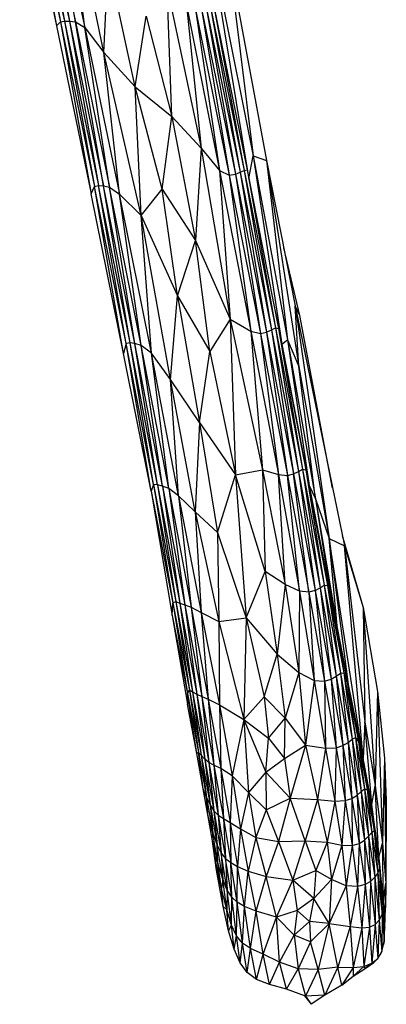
# Paper-space layout '_Derecha' of a CAD drawing. Header units: millimetres. Extents: x 0 to 133, y -13 to 1988.
# Tile 2 of 10: x 115 to 133, y -3 to 45. Entities that reach past the tile are written whole.
import ezdxf

# ---------------------------------------------------------------- set-up
doc = ezdxf.new("R2010")
doc.units = ezdxf.units.MM

psp = doc.layouts.new('_Derecha')

# ---------------------------------------------------------------- linework, layer by layer
at = {"color": 7, "linetype": 'Continuous', "lineweight": 25}
for p, q in [((115.149, 53.073), (116.945, 44.786)), ((115.376, 53.116), (117.132, 44.977)), ((115.376, 53.116), (116.945, 44.786)), ((115.576, 53.132), (117.329, 45.006)), ((115.576, 53.132), (117.132, 44.977)), ((115.813, 53.153), (117.566, 45.011)), ((115.813, 53.153), (117.329, 45.006)), ((116.099, 53.15), (117.859, 44.978)), ((116.099, 53.15), (117.566, 45.011)), ((117.859, 44.978), (116.524, 52.928)), ((116.524, 52.928), (118.313, 44.691)), ((118.313, 44.691), (117.489, 51.973)), ((119.244, 43.482), (117.489, 51.973)), ((124.281, 49.673), (126.527, 38.436)), ((124.281, 49.673), (126.245, 37.683)), ((125.283, 48.358), (126.527, 38.436)), ((125.283, 48.358), (127.162, 38.206)), ((119.244, 43.482), (119.468, 47.874)), ((120.779, 41.811), (119.468, 47.874)), ((122.331, 46.603), (123.983, 38.809)), ((122.557, 40.355), (122.331, 46.603)), ((123.268, 45.784), (123.983, 38.809)), ((123.268, 45.784), (124.88, 37.716)), ((124.237, 45.683), (125.652, 37.542)), ((124.237, 45.683), (125.887, 37.635)), ((124.432, 45.769), (125.887, 37.635)), ((124.432, 45.769), (126.082, 37.73)), ((124.581, 45.823), (126.082, 37.73)), ((124.581, 45.823), (126.232, 37.748)), ((120.779, 41.811), (121.312, 45.257)), ((121.312, 45.257), (122.557, 40.355)), ((123.711, 45.571), (124.88, 37.716)), ((123.711, 45.571), (125.354, 37.502)), ((124.002, 45.601), (125.354, 37.502)), ((124.002, 45.601), (125.652, 37.542)), ((116.945, 44.786), (117.132, 44.977)), ((116.945, 44.786), (118.634, 36.581)), ((117.132, 44.977), (117.329, 45.006)), ((117.132, 44.977), (118.797, 36.937)), ((117.132, 44.977), (118.634, 36.581)), ((117.329, 45.006), (117.566, 45.011)), ((117.329, 45.006), (118.99, 36.986)), ((117.329, 45.006), (118.797, 36.937)), ((117.566, 45.011), (117.859, 44.978)), ((117.566, 45.011), (119.228, 36.975)), ((117.566, 45.011), (118.99, 36.986)), ((117.859, 44.978), (118.313, 44.691)), ((117.859, 44.978), (119.528, 36.91)), ((119.228, 36.975), (117.859, 44.978)), ((118.313, 44.691), (119.244, 43.482)), ((119.528, 36.91), (118.313, 44.691)), ((118.313, 44.691), (120.012, 36.567)), ((119.244, 43.482), (120.779, 41.811)), ((120.012, 36.567), (119.244, 43.482)), ((121.058, 35.524), (119.244, 43.482)), ((120.779, 41.811), (122.557, 40.355)), ((121.058, 35.524), (120.779, 41.811)), ((122.087, 36.818), (120.779, 41.811)), ((122.087, 36.818), (122.557, 40.355)), ((123.983, 38.809), (122.557, 40.355)), ((122.557, 40.355), (123.71, 34.315)), ((123.983, 38.809), (123.71, 34.315)), ((123.983, 38.809), (124.88, 37.716)), ((123.983, 38.809), (125.397, 30.468)), ((126.313, 37.336), (126.527, 38.436)), ((126.527, 38.436), (127.914, 29.262)), ((126.527, 38.436), (128.194, 29.462)), ((126.527, 38.436), (127.162, 38.206)), ((127.162, 38.206), (128.194, 29.462)), ((127.162, 38.206), (128.74, 28.168)), ((127.162, 38.206), (128.571, 31.124)), ((124.88, 37.716), (125.354, 37.502)), ((124.88, 37.716), (125.397, 30.468)), ((124.88, 37.716), (126.401, 29.883)), ((125.354, 37.502), (125.652, 37.542)), ((125.354, 37.502), (126.401, 29.883)), ((125.354, 37.502), (126.873, 29.781)), ((125.652, 37.542), (125.887, 37.635)), ((125.652, 37.542), (126.873, 29.781)), ((125.652, 37.542), (127.17, 29.846)), ((125.887, 37.635), (126.082, 37.73)), ((125.887, 37.635), (127.17, 29.846)), ((125.887, 37.635), (127.407, 29.952)), ((126.082, 37.73), (126.232, 37.748)), ((126.082, 37.73), (127.407, 29.952)), ((126.082, 37.73), (127.602, 30.053)), ((126.232, 37.748), (127.602, 30.053)), ((126.232, 37.748), (127.76, 30.024)), ((118.797, 36.937), (118.99, 36.986)), ((118.99, 36.986), (119.228, 36.975)), ((120.522, 29.319), (118.99, 36.986)), ((120.332, 29.28), (118.99, 36.986)), ((119.228, 36.975), (119.528, 36.91)), ((120.761, 29.286), (119.228, 36.975)), ((120.522, 29.319), (119.228, 36.975)), ((118.634, 36.581), (118.797, 36.937)), ((120.204, 28.798), (118.634, 36.581)), ((120.332, 29.28), (118.797, 36.937)), ((120.204, 28.798), (118.797, 36.937)), ((119.528, 36.91), (120.012, 36.567)), ((121.069, 29.19), (119.528, 36.91)), ((120.761, 29.286), (119.528, 36.91)), ((120.012, 36.567), (121.058, 35.524)), ((121.069, 29.19), (120.012, 36.567)), ((121.568, 28.811), (120.012, 36.567)), ((121.058, 35.524), (122.087, 36.818)), ((122.087, 36.818), (123.71, 34.315)), ((122.834, 31.603), (122.087, 36.818)), ((121.058, 35.524), (122.834, 31.603)), ((121.568, 28.811), (121.058, 35.524)), ((122.494, 27.536), (121.058, 35.524)), ((122.834, 31.603), (123.71, 34.315)), ((123.71, 34.315), (125.397, 30.468)), ((124.408, 28.89), (123.71, 34.315)), ((128.785, 30.647), (128.009, 33.945)), ((122.494, 27.536), (122.834, 31.603)), ((122.834, 31.603), (124.408, 28.89)), ((122.834, 31.603), (123.899, 25.434)), ((127.61, 30.782), (127.914, 29.262)), ((128.74, 28.168), (128.571, 31.124)), ((128.571, 31.124), (130.217, 19.77)), ((128.571, 31.124), (130.963, 19.418)), ((128.785, 30.647), (128.571, 31.124)), ((125.397, 30.468), (124.408, 28.89)), ((125.397, 30.468), (126.401, 29.883)), ((125.397, 30.468), (125.654, 22.879)), ((125.397, 30.468), (126.976, 23.129)), ((130.389, 22.226), (128.785, 30.647)), ((126.401, 29.883), (126.873, 29.781)), ((126.401, 29.883), (126.976, 23.129)), ((126.401, 29.883), (127.752, 22.891)), ((126.873, 29.781), (127.17, 29.846)), ((126.873, 29.781), (127.752, 22.891)), ((126.873, 29.781), (128.192, 22.854)), ((127.17, 29.846), (127.407, 29.952)), ((127.17, 29.846), (128.192, 22.854)), ((127.17, 29.846), (128.491, 22.934)), ((127.407, 29.952), (127.602, 30.053)), ((127.407, 29.952), (128.491, 22.934)), ((127.407, 29.952), (128.729, 23.051)), ((127.602, 30.053), (128.729, 23.051)), ((127.602, 30.053), (128.925, 23.162)), ((127.602, 30.053), (127.76, 30.024)), ((127.76, 30.024), (128.925, 23.162)), ((127.76, 30.024), (129.088, 23.121)), ((127.76, 30.024), (127.914, 29.262)), ((120.522, 29.319), (120.332, 29.28)), ((120.761, 29.286), (120.522, 29.319)), ((121.863, 22.394), (120.522, 29.319)), ((121.671, 22.41), (120.522, 29.319)), ((127.914, 29.262), (128.194, 29.462)), ((128.194, 29.462), (129.251, 22.355)), ((128.194, 29.462), (129.559, 21.705)), ((128.194, 29.462), (128.74, 28.168)), ((120.332, 29.28), (120.204, 28.798)), ((121.671, 22.41), (120.332, 29.28)), ((121.549, 22.089), (120.332, 29.28)), ((121.069, 29.19), (120.761, 29.286)), ((122.104, 22.335), (120.761, 29.286)), ((121.863, 22.394), (120.761, 29.286)), ((121.568, 28.811), (121.069, 29.19)), ((122.414, 22.22), (121.069, 29.19)), ((122.104, 22.335), (121.069, 29.19)), ((122.494, 27.536), (121.568, 28.811)), ((122.891, 21.865), (121.568, 28.811)), ((122.414, 22.22), (121.568, 28.811)), ((123.899, 25.434), (124.408, 28.89)), ((124.408, 28.89), (125.654, 22.879)), ((127.914, 29.262), (129.088, 23.121)), ((127.914, 29.262), (129.251, 22.355)), ((121.549, 22.089), (120.204, 28.798)), ((129.559, 21.705), (128.74, 28.168)), ((128.74, 28.168), (130.217, 19.77)), ((123.899, 25.434), (122.494, 27.536)), ((122.891, 21.865), (122.494, 27.536)), ((123.698, 21.074), (122.494, 27.536)), ((123.899, 25.434), (123.698, 21.074)), ((123.899, 25.434), (125.654, 22.879)), ((123.899, 25.434), (124.783, 20.074)), ((125.654, 22.879), (126.976, 23.129)), ((126.976, 23.129), (127.752, 22.891)), ((126.976, 23.129), (127.104, 18.173)), ((126.976, 23.129), (128.076, 17.526)), ((128.491, 22.934), (128.729, 23.051)), ((128.729, 23.051), (128.925, 23.162)), ((128.729, 23.051), (129.546, 17.248)), ((128.729, 23.051), (129.787, 17.377)), ((128.925, 23.162), (129.787, 17.377)), ((128.925, 23.162), (129.088, 23.121)), ((128.925, 23.162), (129.983, 17.502)), ((129.088, 23.121), (129.983, 17.502)), ((129.088, 23.121), (130.147, 17.478)), ((129.088, 23.121), (129.251, 22.355)), ((124.783, 20.074), (125.654, 22.879)), ((127.104, 18.173), (125.654, 22.879)), ((125.654, 22.879), (126.18, 15.916)), ((127.752, 22.891), (128.192, 22.854)), ((128.076, 17.526), (127.752, 22.891)), ((127.752, 22.891), (128.784, 17.205)), ((128.192, 22.854), (128.491, 22.934)), ((128.784, 17.205), (128.192, 22.854)), ((128.192, 22.854), (129.234, 17.16)), ((129.234, 17.16), (128.491, 22.934)), ((128.491, 22.934), (129.546, 17.248)), ((121.671, 22.41), (121.549, 22.089)), ((121.549, 22.089), (122.615, 16.637)), ((121.549, 22.089), (122.567, 16.027)), ((121.863, 22.394), (121.671, 22.41)), ((121.671, 22.41), (122.755, 16.699)), ((121.671, 22.41), (122.615, 16.637)), ((122.104, 22.335), (121.863, 22.394)), ((121.863, 22.394), (122.951, 16.625)), ((121.863, 22.394), (122.755, 16.699)), ((122.414, 22.22), (122.104, 22.335)), ((122.104, 22.335), (123.192, 16.542)), ((122.104, 22.335), (122.951, 16.625)), ((122.891, 21.865), (122.414, 22.22)), ((122.414, 22.22), (123.503, 16.424)), ((122.414, 22.22), (123.192, 16.542)), ((129.251, 22.355), (130.147, 17.478)), ((129.251, 22.355), (130.32, 16.807)), ((129.251, 22.355), (129.559, 21.705)), ((123.698, 21.074), (122.891, 21.865)), ((122.891, 21.865), (123.503, 16.424)), ((122.891, 21.865), (123.984, 16.168)), ((129.559, 21.705), (130.32, 16.807)), ((129.559, 21.705), (130.625, 15.338)), ((129.559, 21.705), (130.217, 19.77)), ((123.698, 21.074), (124.783, 20.074)), ((123.698, 21.074), (123.984, 16.168)), ((123.698, 21.074), (124.84, 15.735)), ((124.783, 20.074), (126.18, 15.916)), ((124.783, 20.074), (124.84, 15.735)), ((130.625, 15.338), (130.217, 19.77)), ((130.217, 19.77), (131.155, 12.661)), ((131.873, 9.063), (130.217, 19.77)), ((130.217, 19.77), (130.963, 19.418)), ((130.859, 19.925), (131.881, 16.412)), ((131.873, 9.063), (130.963, 19.418)), ((130.963, 19.418), (131.951, 10.837)), ((130.963, 19.418), (131.881, 16.412)), ((126.18, 15.916), (127.104, 18.173)), ((128.076, 17.526), (127.104, 18.173)), ((127.104, 18.173), (127.685, 14.136)), ((128.076, 17.526), (127.685, 14.136)), ((128.784, 17.205), (128.076, 17.526)), ((128.076, 17.526), (128.739, 13.24)), ((129.546, 17.248), (129.787, 17.377)), ((129.787, 17.377), (129.983, 17.502)), ((129.787, 17.377), (130.326, 12.924)), ((129.787, 17.377), (130.57, 13.065)), ((129.983, 17.502), (130.57, 13.065)), ((129.983, 17.502), (130.147, 17.478)), ((129.983, 17.502), (130.767, 13.204)), ((130.147, 17.478), (130.767, 13.204)), ((130.147, 17.478), (130.933, 13.219)), ((130.147, 17.478), (130.32, 16.807)), ((128.784, 17.205), (128.739, 13.24)), ((129.234, 17.16), (128.784, 17.205)), ((128.784, 17.205), (129.495, 12.847)), ((129.546, 17.248), (129.234, 17.16)), ((129.234, 17.16), (129.495, 12.847)), ((129.234, 17.16), (130, 12.825)), ((129.546, 17.248), (130, 12.825)), ((129.546, 17.248), (130.326, 12.924)), ((130.32, 16.807), (130.933, 13.219)), ((130.32, 16.807), (131.106, 12.778)), ((130.32, 16.807), (130.625, 15.338)), ((122.567, 16.027), (122.615, 16.637)), ((122.615, 16.637), (122.755, 16.699)), ((122.615, 16.637), (123.415, 12.385)), ((122.615, 16.637), (123.322, 12.224)), ((122.755, 16.699), (122.951, 16.625)), ((122.755, 16.699), (123.57, 12.296)), ((122.755, 16.699), (123.415, 12.385)), ((122.951, 16.625), (123.192, 16.542)), ((122.951, 16.625), (123.769, 12.179)), ((122.951, 16.625), (123.57, 12.296)), ((123.192, 16.542), (123.503, 16.424)), ((123.192, 16.542), (124.012, 12.074)), ((123.192, 16.542), (123.769, 12.179)), ((123.503, 16.424), (123.984, 16.168)), ((123.503, 16.424), (124.335, 11.944)), ((123.503, 16.424), (124.012, 12.074)), ((131.881, 16.412), (131.951, 10.837)), ((131.881, 16.412), (132.459, 7.708)), ((131.881, 16.412), (132.575, 12.322)), ((122.567, 16.027), (123.322, 12.224)), ((122.567, 16.027), (123.319, 11.695)), ((123.984, 16.168), (124.84, 15.735)), ((123.984, 16.168), (124.886, 11.666)), ((123.984, 16.168), (124.335, 11.944)), ((124.84, 15.735), (126.18, 15.916)), ((126.18, 15.916), (126.061, 10.944)), ((126.18, 15.916), (127.685, 14.136)), ((126.18, 15.916), (127.061, 12.051)), ((124.84, 15.735), (126.061, 10.944)), ((124.84, 15.735), (124.886, 11.666)), ((130.625, 15.338), (131.106, 12.778)), ((130.625, 15.338), (131.355, 11.504)), ((130.625, 15.338), (131.155, 12.661)), ((127.061, 12.051), (127.685, 14.136)), ((127.685, 14.136), (128.739, 13.24)), ((127.685, 14.136), (128.086, 11.012)), ((128.739, 13.24), (128.086, 11.012)), ((128.739, 13.24), (129.495, 12.847)), ((128.739, 13.24), (129.072, 9.692)), ((130.326, 12.924), (130.57, 13.065)), ((130.57, 13.065), (130.767, 13.204)), ((130.57, 13.065), (130.894, 9.681)), ((130.57, 13.065), (131.141, 9.833)), ((130.767, 13.204), (130.933, 13.219)), ((130.767, 13.204), (131.141, 9.833)), ((130.767, 13.204), (131.339, 9.991)), ((130.933, 13.219), (131.339, 9.991)), ((130.933, 13.219), (131.106, 12.778)), ((130.933, 13.219), (131.503, 10.066)), ((129.495, 12.847), (129.072, 9.692)), ((129.495, 12.847), (130, 12.825)), ((129.495, 12.847), (130.036, 9.551)), ((130, 12.825), (130.326, 12.924)), ((130, 12.825), (130.036, 9.551)), ((130, 12.825), (130.565, 9.573)), ((130.326, 12.924), (130.565, 9.573)), ((130.326, 12.924), (130.894, 9.681)), ((131.106, 12.778), (131.503, 10.066)), ((131.106, 12.778), (131.658, 9.869)), ((131.106, 12.778), (131.355, 11.504)), ((131.155, 12.661), (131.355, 11.504)), ((131.155, 12.661), (131.873, 9.063)), ((123.322, 12.224), (123.319, 11.695)), ((123.322, 12.224), (123.415, 12.385)), ((123.322, 12.224), (123.86, 9.348)), ((123.77, 9.298), (123.322, 12.224)), ((123.415, 12.385), (123.57, 12.296)), ((123.415, 12.385), (123.993, 9.207)), ((123.415, 12.385), (123.86, 9.348)), ((123.57, 12.296), (123.769, 12.179)), ((123.57, 12.296), (124.162, 9.016)), ((123.57, 12.296), (123.993, 9.207)), ((123.769, 12.179), (124.012, 12.074)), ((123.769, 12.179), (124.366, 8.857)), ((123.769, 12.179), (124.162, 9.016)), ((124.012, 12.074), (124.335, 11.944)), ((124.012, 12.074), (124.612, 8.725)), ((124.012, 12.074), (124.366, 8.857)), ((126.061, 10.944), (127.061, 12.051)), ((127.061, 12.051), (128.086, 11.012)), ((127.061, 12.051), (127.265, 10.044)), ((132.575, 12.322), (132.459, 7.708)), ((132.575, 12.322), (132.822, 4.913)), ((132.575, 12.322), (132.922, 9.07)), ((123.77, 9.298), (123.319, 11.695)), ((124.335, 11.944), (124.886, 11.666)), ((124.335, 11.944), (124.949, 8.558)), ((124.335, 11.944), (124.612, 8.725)), ((124.886, 11.666), (126.061, 10.944)), ((124.886, 11.666), (124.949, 8.558)), ((124.886, 11.666), (125.502, 8.202)), ((131.355, 11.504), (131.658, 9.869)), ((131.355, 11.504), (131.827, 9.168)), ((126.061, 10.944), (125.502, 8.202)), ((126.061, 10.944), (127.265, 10.044)), ((126.061, 10.944), (127.144, 8.378)), ((126.061, 10.944), (126.294, 7.392)), ((127.265, 10.044), (128.086, 11.012)), ((128.042, 9.042), (128.086, 11.012)), ((128.086, 11.012), (129.072, 9.692)), ((131.951, 10.837), (131.873, 9.063)), ((132.303, 6.802), (131.951, 10.837)), ((131.951, 10.837), (132.459, 7.708)), ((127.144, 8.378), (127.265, 10.044)), ((127.265, 10.044), (128.042, 9.042)), ((128.042, 9.042), (129.072, 9.692)), ((129.072, 9.692), (128.319, 7.115)), ((129.072, 9.692), (130.036, 9.551)), ((129.072, 9.692), (129.658, 7.041)), ((130.565, 9.573), (130.894, 9.681)), ((130.894, 9.681), (131.141, 9.833)), ((130.894, 9.681), (131, 6.995)), ((130.894, 9.681), (131.331, 7.101)), ((131.141, 9.833), (131.339, 9.991)), ((131.141, 9.833), (131.331, 7.101)), ((131.141, 9.833), (131.582, 7.263)), ((131.339, 9.991), (131.503, 10.066)), ((131.339, 9.991), (131.582, 7.263)), ((131.339, 9.991), (131.78, 7.442)), ((131.503, 10.066), (131.78, 7.442)), ((131.503, 10.066), (131.658, 9.869)), ((131.503, 10.066), (131.939, 7.576)), ((131.658, 9.869), (131.939, 7.576)), ((131.658, 9.869), (132.071, 7.544)), ((131.658, 9.869), (131.827, 9.168)), ((123.86, 9.348), (123.77, 9.298)), ((124.09, 7.57), (123.77, 9.298)), ((123.993, 9.207), (123.86, 9.348)), ((123.86, 9.348), (124.254, 7.152)), ((124.09, 7.57), (123.86, 9.348)), ((124.162, 9.016), (123.993, 9.207)), ((123.993, 9.207), (124.425, 6.784)), ((123.993, 9.207), (124.254, 7.152)), ((130.036, 9.551), (129.658, 7.041)), ((130.036, 9.551), (130.565, 9.573)), ((130.036, 9.551), (130.501, 6.975)), ((130.565, 9.573), (130.501, 6.975)), ((130.565, 9.573), (131, 6.995)), ((131.817, 9.222), (131.873, 9.063)), ((131.827, 9.168), (132.071, 7.544)), ((131.827, 9.168), (132.177, 7.208)), ((124.366, 8.857), (124.162, 9.016)), ((124.162, 9.016), (124.609, 6.494)), ((124.162, 9.016), (124.425, 6.784)), ((124.612, 8.725), (124.366, 8.857)), ((124.366, 8.857), (124.817, 6.289)), ((124.366, 8.857), (124.609, 6.494)), ((124.949, 8.558), (124.612, 8.725)), ((124.612, 8.725), (125.067, 6.126)), ((124.612, 8.725), (124.817, 6.289)), ((127.144, 8.378), (128.042, 9.042)), ((128.042, 9.042), (128.319, 7.115)), ((131.907, 8.721), (131.873, 9.063)), ((131.981, 8.306), (131.873, 9.063)), ((131.998, 8.21), (131.873, 9.063)), ((132.303, 6.802), (131.873, 9.063)), ((132.922, 9.07), (132.822, 4.913)), ((132.922, 9.07), (132.981, 2.97)), ((132.922, 9.07), (133.004, 7.017)), ((125.502, 8.202), (124.949, 8.558)), ((124.949, 8.558), (125.4, 5.935)), ((124.949, 8.558), (125.067, 6.126)), ((125.502, 8.202), (125.4, 5.935)), ((126.294, 7.392), (125.502, 8.202)), ((125.502, 8.202), (125.895, 5.617)), ((127.144, 8.378), (126.294, 7.392)), ((127.144, 8.378), (128.319, 7.115)), ((127.144, 8.378), (127.161, 6.55)), ((132.303, 6.802), (132.459, 7.708)), ((132.64, 4.217), (132.459, 7.708)), ((132.459, 7.708), (132.822, 4.913)), ((124.254, 7.152), (124.09, 7.57)), ((124.331, 6.224), (124.09, 7.57)), ((126.294, 7.392), (125.895, 5.617)), ((127.161, 6.55), (126.294, 7.392)), ((126.294, 7.392), (126.649, 5.203)), ((131.331, 7.101), (131.582, 7.263)), ((131.582, 7.263), (131.78, 7.442)), ((131.582, 7.263), (131.686, 4.902)), ((131.582, 7.263), (131.944, 5.07)), ((131.78, 7.442), (131.939, 7.576)), ((131.78, 7.442), (131.944, 5.07)), ((131.78, 7.442), (132.143, 5.266)), ((131.939, 7.576), (132.143, 5.266)), ((131.939, 7.576), (132.071, 7.544)), ((131.939, 7.576), (132.296, 5.445)), ((132.071, 7.544), (132.296, 5.445)), ((132.071, 7.544), (132.407, 5.538)), ((132.071, 7.544), (132.177, 7.208)), ((132.177, 7.208), (132.407, 5.538)), ((132.177, 7.208), (132.457, 5.499)), ((124.254, 7.152), (124.425, 6.784)), ((124.254, 7.152), (124.561, 5.403)), ((124.331, 6.224), (124.254, 7.152)), ((124.425, 6.784), (124.609, 6.494)), ((124.425, 6.784), (124.766, 4.825)), ((124.425, 6.784), (124.561, 5.403)), ((127.161, 6.55), (128.319, 7.115)), ((128.319, 7.115), (127.754, 4.998)), ((128.319, 7.115), (129.658, 7.041)), ((129.05, 5.028), (128.319, 7.115)), ((129.658, 7.041), (129.05, 5.028)), ((129.658, 7.041), (130.501, 6.975)), ((129.658, 7.041), (130.124, 4.96)), ((130.501, 6.975), (130.124, 4.96)), ((130.501, 6.975), (131, 6.995)), ((130.501, 6.975), (130.844, 4.82)), ((131, 6.995), (130.844, 4.82)), ((131, 6.995), (131.331, 7.101)), ((131, 6.995), (131.337, 4.801)), ((131.331, 7.101), (131.337, 4.801)), ((131.331, 7.101), (131.686, 4.902)), ((132.64, 4.217), (132.303, 6.802)), ((132.348, 6.166), (132.303, 6.802)), ((133.004, 7.017), (132.981, 2.97)), ((124.609, 6.494), (124.817, 6.289)), ((124.609, 6.494), (124.966, 4.43)), ((124.609, 6.494), (124.766, 4.825)), ((124.817, 6.289), (125.067, 6.126)), ((124.817, 6.289), (125.18, 4.169)), ((124.817, 6.289), (124.966, 4.43)), ((127.161, 6.55), (126.649, 5.203)), ((127.161, 6.55), (127.754, 4.998)), ((124.561, 5.403), (124.331, 6.224)), ((124.519, 5.135), (124.331, 6.224)), ((125.067, 6.126), (125.4, 5.935)), ((125.067, 6.126), (125.431, 3.974)), ((125.067, 6.126), (125.18, 4.169)), ((125.4, 5.935), (125.895, 5.617)), ((125.4, 5.935), (125.764, 3.782)), ((125.4, 5.935), (125.431, 3.974)), ((124.519, 5.135), (124.561, 5.403)), ((124.561, 5.403), (124.766, 4.825)), ((124.805, 3.951), (124.561, 5.403)), ((125.895, 5.617), (125.764, 3.782)), ((125.895, 5.617), (126.649, 5.203)), ((125.895, 5.617), (126.282, 3.55)), ((132.143, 5.266), (132.296, 5.445)), ((132.296, 5.445), (132.407, 5.538)), ((132.296, 5.445), (132.441, 3.26)), ((132.296, 5.445), (132.588, 3.477)), ((132.407, 5.538), (132.588, 3.477)), ((132.407, 5.538), (132.457, 5.499)), ((132.407, 5.538), (132.676, 3.686)), ((132.457, 5.499), (132.676, 3.686)), ((132.457, 5.499), (132.67, 3.918)), ((124.731, 3.604), (124.5, 5.244)), ((124.805, 3.951), (124.519, 5.135)), ((124.659, 4.241), (124.519, 5.135)), ((124.766, 4.825), (124.966, 4.43)), ((125.04, 3.161), (124.766, 4.825)), ((124.805, 3.951), (124.766, 4.825)), ((126.649, 5.203), (126.282, 3.55)), ((126.649, 5.203), (127.754, 4.998)), ((126.649, 5.203), (127.149, 3.299)), ((127.754, 4.998), (127.149, 3.299)), ((127.754, 4.998), (129.05, 5.028)), ((127.754, 4.998), (128.457, 3.116)), ((128.457, 3.116), (129.05, 5.028)), ((129.05, 5.028), (130.124, 4.96)), ((129.05, 5.028), (129.574, 3.594)), ((130.124, 4.96), (129.574, 3.594)), ((130.124, 4.96), (130.844, 4.82)), ((130.124, 4.96), (130.334, 3.149)), ((130.844, 4.82), (130.334, 3.149)), ((130.844, 4.82), (131.337, 4.801)), ((130.844, 4.82), (131.046, 2.843)), ((131.337, 4.801), (131.686, 4.902)), ((131.686, 4.902), (131.607, 2.811)), ((131.686, 4.902), (131.944, 5.07)), ((131.686, 4.902), (131.978, 2.897)), ((131.944, 5.07), (132.143, 5.266)), ((131.944, 5.07), (131.978, 2.897)), ((131.944, 5.07), (132.241, 3.056)), ((132.143, 5.266), (132.241, 3.056)), ((132.143, 5.266), (132.441, 3.26)), ((132.64, 4.217), (132.822, 4.913)), ((132.867, 2.162), (132.822, 4.913)), ((132.822, 4.913), (132.981, 2.97)), ((124.966, 4.43), (125.18, 4.169)), ((125.254, 2.632), (124.966, 4.43)), ((124.966, 4.43), (125.04, 3.161)), ((131.337, 4.801), (131.046, 2.843)), ((131.337, 4.801), (131.607, 2.811)), ((124.659, 4.241), (124.805, 3.951)), ((124.981, 2.708), (124.659, 4.241)), ((124.731, 3.604), (124.659, 4.241)), ((125.04, 3.161), (124.805, 3.951)), ((124.981, 2.708), (124.805, 3.951)), ((125.18, 4.169), (125.431, 3.974)), ((125.477, 2.281), (125.18, 4.169)), ((125.18, 4.169), (125.254, 2.632)), ((125.431, 3.974), (125.764, 3.782)), ((125.737, 2.034), (125.431, 3.974)), ((125.477, 2.281), (125.431, 3.974)), ((132.624, 4.261), (132.64, 4.217)), ((132.646, 4.093), (132.64, 4.217)), ((132.867, 2.162), (132.64, 4.217)), ((132.67, 3.918), (132.676, 3.686)), ((132.67, 3.918), (132.855, 1.814)), ((125.053, 1.824), (124.731, 3.604)), ((124.981, 2.708), (124.731, 3.604)), ((125.737, 2.034), (125.764, 3.782)), ((125.764, 3.782), (126.282, 3.55)), ((126.092, 1.828), (125.764, 3.782)), ((126.092, 1.828), (126.282, 3.55)), ((126.282, 3.55), (127.149, 3.299)), ((126.671, 1.606), (126.282, 3.55)), ((128.457, 3.116), (129.574, 3.594)), ((129.574, 3.594), (129.476, 2.221)), ((130.334, 3.149), (129.574, 3.594)), ((132.588, 3.477), (132.441, 3.26)), ((132.676, 3.686), (132.588, 3.477)), ((132.588, 3.477), (132.665, 1.164)), ((132.588, 3.477), (132.802, 1.44)), ((132.676, 3.686), (132.802, 1.44)), ((132.676, 3.686), (132.855, 1.814)), ((125.04, 3.161), (124.981, 2.708)), ((125.254, 2.632), (125.04, 3.161)), ((125.237, 1.664), (125.04, 3.161)), ((126.671, 1.606), (127.149, 3.299)), ((127.149, 3.299), (128.457, 3.116)), ((127.662, 1.311), (127.149, 3.299)), ((127.662, 1.311), (128.457, 3.116)), ((129.476, 2.221), (128.457, 3.116)), ((128.457, 3.116), (128.655, 1.642)), ((130.334, 3.149), (129.476, 2.221)), ((130.334, 3.149), (130.219, 1.009)), ((131.046, 2.843), (130.334, 3.149)), ((131.978, 2.897), (131.607, 2.811)), ((131.978, 2.897), (131.816, 0.794)), ((132.241, 3.056), (131.978, 2.897)), ((131.978, 2.897), (132.192, 0.82)), ((132.241, 3.056), (132.192, 0.82)), ((132.441, 3.26), (132.241, 3.056)), ((132.241, 3.056), (132.464, 0.952)), ((132.441, 3.26), (132.464, 0.952)), ((132.441, 3.26), (132.665, 1.164)), ((132.867, 2.162), (132.981, 2.97)), ((132.941, 0.805), (132.981, 2.97)), ((132.981, 2.97), (132.966, 1.762)), ((125.237, 1.664), (124.981, 2.708)), ((125.053, 1.824), (124.981, 2.708)), ((125.254, 2.632), (125.237, 1.664)), ((125.477, 2.281), (125.254, 2.632)), ((125.468, 0.921), (125.254, 2.632)), ((131.046, 2.843), (130.219, 1.009)), ((131.607, 2.811), (131.046, 2.843)), ((131.046, 2.843), (131.237, 0.856)), ((131.607, 2.811), (131.237, 0.856)), ((131.607, 2.811), (131.816, 0.794)), ((125.468, 0.921), (125.477, 2.281)), ((125.737, 2.034), (125.477, 2.281)), ((125.708, 0.402), (125.477, 2.281)), ((125.708, 0.402), (125.737, 2.034)), ((126.092, 1.828), (125.737, 2.034)), ((125.993, 0.046), (125.737, 2.034)), ((129.476, 2.221), (128.655, 1.642)), ((129.476, 2.221), (129.266, 1.103)), ((130.219, 1.009), (129.476, 2.221)), ((132.815, 2.267), (132.867, 2.162)), ((132.892, 0.978), (132.867, 2.162)), ((132.941, 0.805), (132.867, 2.162)), ((125.237, 1.664), (125.053, 1.824)), ((125.325, 0.645), (125.053, 1.824)), ((125.468, 0.921), (125.237, 1.664)), ((125.325, 0.645), (125.237, 1.664)), ((125.993, 0.046), (126.092, 1.828)), ((126.671, 1.606), (126.092, 1.828)), ((126.39, -0.224), (126.092, 1.828)), ((126.39, -0.224), (126.671, 1.606)), ((127.662, 1.311), (126.671, 1.606)), ((127, -0.501), (126.671, 1.606)), ((128.655, 1.642), (127.662, 1.311)), ((128.655, 1.642), (128.524, 0.431)), ((129.266, 1.103), (128.655, 1.642)), ((132.802, 1.44), (132.855, 1.814)), ((132.855, 1.814), (132.9, 0.139)), ((132.855, 1.814), (132.892, 0.978)), ((132.941, 0.805), (132.966, 1.762)), ((127, -0.501), (127.662, 1.311)), ((128.524, 0.431), (127.662, 1.311)), ((127.808, -0.884), (127.662, 1.311)), ((129.266, 1.103), (128.524, 0.431)), ((130.219, 1.009), (129.266, 1.103)), ((129.266, 1.103), (129.305, 0.107)), ((130.219, 1.009), (129.305, 0.107)), ((130.219, 1.009), (129.691, -1.242)), ((130.219, 1.009), (131.237, 0.856)), ((130.645, -1.131), (130.219, 1.009)), ((132.464, 0.952), (132.665, 1.164)), ((132.665, 1.164), (132.591, -0.702)), ((132.665, 1.164), (132.802, 1.44)), ((132.665, 1.164), (132.791, -0.367)), ((132.802, 1.44), (132.791, -0.367)), ((132.802, 1.44), (132.9, 0.139)), ((132.9, 0.139), (132.892, 0.978)), ((132.892, 0.978), (132.941, 0.805)), ((125.325, 0.645), (125.468, 0.921)), ((125.593, -0.244), (125.325, 0.645)), ((125.708, 0.402), (125.468, 0.921)), ((125.593, -0.244), (125.468, 0.921)), ((131.237, 0.856), (130.645, -1.131)), ((131.237, 0.856), (131.816, 0.794)), ((131.237, 0.856), (131.39, -1.136)), ((131.816, 0.794), (131.39, -1.136)), ((131.816, 0.794), (132.192, 0.82)), ((131.816, 0.794), (131.908, -1.097)), ((132.192, 0.82), (131.908, -1.097)), ((132.192, 0.82), (132.464, 0.952)), ((132.192, 0.82), (132.302, -0.94)), ((132.464, 0.952), (132.302, -0.94)), ((132.464, 0.952), (132.591, -0.702)), ((132.9, 0.139), (132.941, 0.805)), ((125.593, -0.244), (125.708, 0.402)), ((125.993, 0.046), (125.708, 0.402)), ((125.88, -0.922), (125.708, 0.402)), ((125.88, -0.922), (125.993, 0.046)), ((126.39, -0.224), (125.993, 0.046)), ((126.22, -1.396), (125.993, 0.046)), ((127.808, -0.884), (128.524, 0.431)), ((129.305, 0.107), (128.524, 0.431)), ((128.524, 0.431), (128.717, -1.216)), ((129.305, 0.107), (128.717, -1.216)), ((129.691, -1.242), (129.305, 0.107)), ((132.791, -0.367), (132.9, 0.139)), ((132.9, 0.139), (132.875, -0.03)), ((125.88, -0.922), (125.593, -0.244)), ((126.22, -1.396), (126.39, -0.224)), ((127, -0.501), (126.39, -0.224)), ((126.678, -1.726), (126.39, -0.224)), ((132.591, -0.702), (132.791, -0.367)), ((132.791, -0.367), (132.692, -0.547)), ((132.791, -0.367), (132.875, -0.03)), ((126.22, -1.396), (125.88, -0.922)), ((126.678, -1.726), (127, -0.501)), ((127.808, -0.884), (127, -0.501)), ((127.313, -1.981), (127, -0.501)), ((127.313, -1.981), (127.808, -0.884)), ((128.717, -1.216), (127.808, -0.884)), ((128.139, -2.208), (127.808, -0.884)), ((131.908, -1.097), (132.302, -0.94)), ((131.971, -1.196), (132.397, -0.901)), ((132.302, -0.94), (131.971, -1.196)), ((132.302, -0.94), (132.591, -0.702)), ((132.302, -0.94), (132.397, -0.901)), ((132.591, -0.702), (132.397, -0.901)), ((132.591, -0.702), (132.692, -0.547)), ((126.678, -1.726), (126.22, -1.396)), ((128.139, -2.208), (128.717, -1.216)), ((129.691, -1.242), (128.717, -1.216)), ((128.717, -1.216), (129.062, -2.542)), ((129.691, -1.242), (129.062, -2.542)), ((130.645, -1.131), (129.691, -1.242)), ((130.01, -2.493), (129.691, -1.242)), ((130.645, -1.131), (130.01, -2.493)), ((130.645, -1.131), (131.39, -1.136)), ((130.84, -2.002), (130.645, -1.131)), ((131.39, -1.136), (130.84, -2.002)), ((131.39, -1.136), (131.908, -1.097)), ((131.39, -1.136), (131.397, -1.569)), ((131.908, -1.097), (131.397, -1.569)), ((131.397, -1.569), (131.971, -1.196)), ((131.908, -1.097), (131.971, -1.196)), ((127.313, -1.981), (126.678, -1.726)), ((130.84, -2.002), (131.397, -1.569)), ((128.139, -2.208), (127.313, -1.981)), ((129.062, -2.542), (128.139, -2.208)), ((130.84, -2.002), (130.01, -2.493)), ((129.02, -2.527), (129.341, -2.939)), ((130.01, -2.493), (129.062, -2.542)), ((129.062, -2.542), (129.341, -2.939)), ((130.01, -2.493), (129.341, -2.939))]:
    psp.add_line(p, q, dxfattribs=at)

doc.saveas('drawing.dxf')
